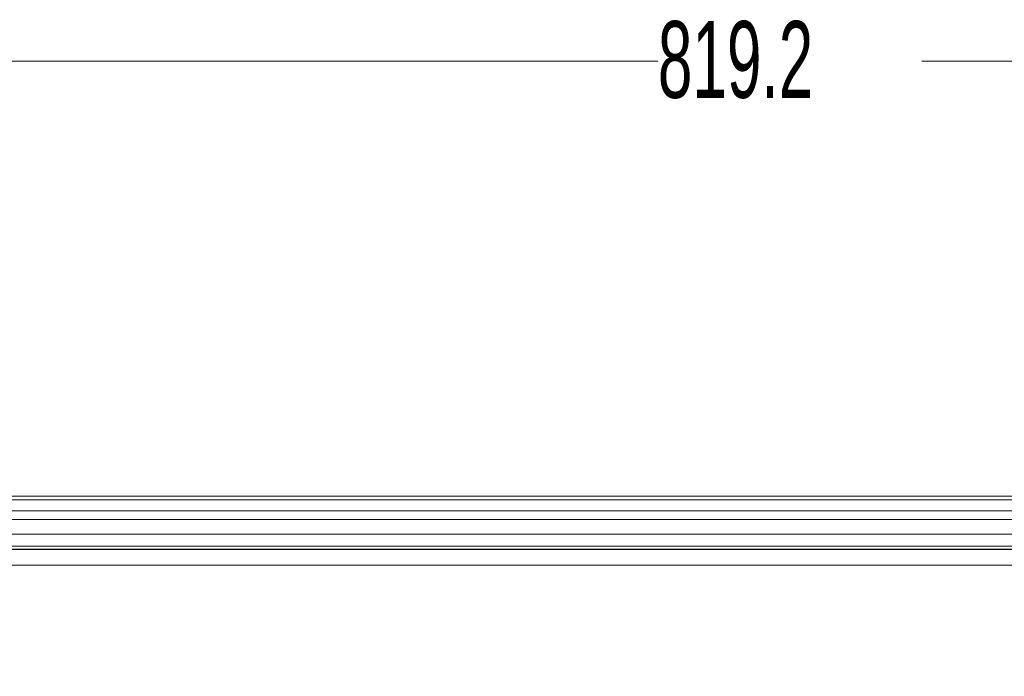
# Model space of a CAD drawing. Header units: millimetres. Extents: x 0 to 1118, y 0 to 864.
# Tile 105 of 256: x 161 to 201, y 450 to 477. Entities that reach past the tile are written whole.
import ezdxf

# ---------------------------------------------------------------- set-up
doc = ezdxf.new("R2010")
doc.units = ezdxf.units.MM
doc.styles.add('SLDTEXTSTYLE0', font='TXT', dxfattribs={"width": 0.605})
doc.dimstyles.new('SLDDIMSTYLE3', dxfattribs={"dimtxt": 3.175, "dimasz": 3.302, "dimexe": 0, "dimexo": 0.0625, "dimgap": 0.79375, "dimtad": 0, "dimtih": 1, "dimtoh": 1, "dimdec": 1, "dimlfac": 4, "dimrnd": 1e-09, "dimzin": 12, "dimdsep": 46, "dimtxsty": 'SLDTEXTSTYLE0', "dimsah": 1, "dimcen": 0.09, "dimadec": 0, "dimazin": 3, "dimtfac": 1, "dimtofl": 0, "dimtmove": 0, "dimatfit": 3, "dimfxl": 1, "dimfrac": 2, "dimtolj": 1, "dimtzin": 12, "dimarcsym": 0})

# ---------------------------------------------------------------- blocks, each defined once
blk = doc.blocks.new('_D_14')
at = {"color": 7, "linetype": 'Continuous', "lineweight": 0}
for p, q in [((90.203, 440.758), (90.203, 477.002)), ((294.996, 440.758), (294.996, 477.002)), ((90.203, 475.402), (187.143, 475.402)), ((294.996, 475.402), (198.057, 475.402))]:
    blk.add_line(p, q, dxfattribs=at)
for points in [[(90.203, 475.402), (93.505, 474.894), (93.505, 475.91)], [(294.996, 475.402), (291.694, 475.91), (291.694, 474.894)]]:
    blk.add_solid(points, dxfattribs=at)
at = {"color": 7, "linetype": 'Continuous', "lineweight": 0, "insert": (187.143, 477.058), "char_height": 3.175, "attachment_point": 1, "style": 'SLDTEXTSTYLE0'}
blk.add_mtext('819.2', dxfattribs=at)

msp = doc.modelspace()

# ---------------------------------------------------------------- linework, layer by layer
at = {"color": 7, "linetype": 'Continuous', "lineweight": 15}
for p, q in [((99.2624, 457.4083), (285.9374, 457.4083)), ((285.9374, 455.3458), (99.2624, 455.3458)), ((98.6912, 455.2083), (286.5085, 455.2083))]:
    msp.add_line(p, q, dxfattribs=at)
at = {"color": 9, "linetype": 'Continuous', "lineweight": 0}
for p, q in [((285.9374, 457.2619), (99.2624, 457.2619)), ((99.2624, 456.8048), (285.9374, 456.8048)), ((285.9374, 456.4512), (99.2624, 456.4512)), ((99.2624, 455.8458), (285.9374, 455.8458)), ((285.9374, 455.2208), (99.2624, 455.2208)), ((98.6912, 454.5583), (286.5085, 454.5583))]:
    msp.add_line(p, q, dxfattribs=at)

# ---------------------------------------------------------------- dimensions: what is measured, and where the dimension line sits
at = {"color": 7, "linetype": 'Continuous', "lineweight": 0}
dim = msp.add_linear_dim(base=(294.9963, 475.4019), p1=(90.2034, 439.1583), p2=(294.9963, 439.1583), dimstyle='SLDDIMSTYLE3', dxfattribs=at)
dim.commit()
dim.dimension.update_dxf_attribs({"geometry": '_D_14', "text_midpoint": (192.5999, 475.4019), "dimtype": 160})

doc.saveas('drawing.dxf')
